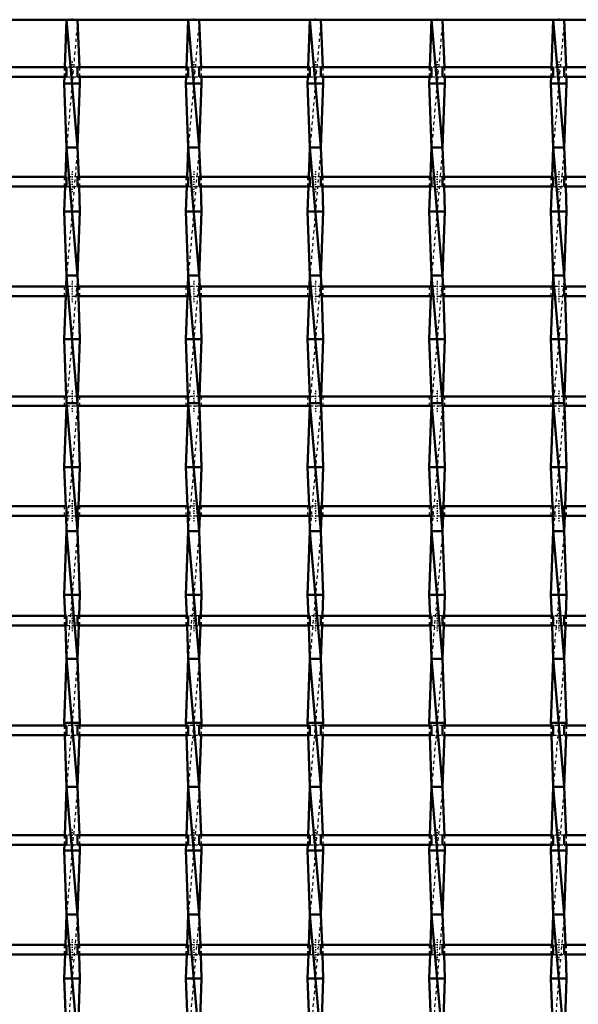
# Model space of a CAD drawing. Header units: millimetres. Extents: x -846 to 551, y -500 to 878.
# Tile 19 of 24: x -150 to 25, y 189 to 497. Entities that reach past the tile are written whole.
import ezdxf

# ---------------------------------------------------------------- set-up
doc = ezdxf.new("R2010")
doc.units = ezdxf.units.MM
doc.linetypes.add('Center', pattern=[1.5, 0.45, -0.5, 0.05, -0.5])
doc.linetypes.add('Dashed', pattern=[2, 1, -1])
for name, color, linetype, lineweight in [('2d ConnectionPoints', 7, 'Continuous', 50), ('AM_0', 7, 'Continuous', 50), ('AM_7', 7, 'Center', 25), ('AM_9', 6, 'Dashed', 25)]:
    doc.layers.add(name, color=color, linetype=linetype, lineweight=lineweight)

# ---------------------------------------------------------------- blocks, each defined once
blk = doc.blocks.new('12_j92z61kic03g64cik132hnpcb________0_in_LSSP33034383111000100035010_4')
at = {"layer": 'AM_0'}
for p, q in [((-135.08, 497), (-135.62, 482.12)), ((-135.08, 497), (-131.62, 457)), ((-131.62, 497), (-135.08, 497)), ((-131.62, 497), (-131.08, 482.12)), ((-135.72, 479.12), (-135.8, 477)), ((-130.98, 479.12), (-130.9, 477)), ((-130.9, 477), (-135.8, 477)), ((-135.8, 477), (-135.08, 457)), ((-130.9, 477), (-131.62, 457)), ((-135.08, 457), (-135.41, 447.79)), ((-131.62, 457), (-135.08, 457)), ((-135.08, 457), (-131.62, 417)), ((-131.62, 457), (-131.29, 447.79)), ((-135.52, 444.79), (-135.8, 437)), ((-131.18, 444.79), (-130.9, 437)), ((-135.8, 437), (-135.08, 417)), ((-130.9, 437), (-135.8, 437)), ((-130.9, 437), (-131.62, 417)), ((-135.08, 417), (-135.21, 413.46)), ((-135.08, 417), (-131.62, 377)), ((-131.62, 417), (-135.08, 417)), ((-131.62, 417), (-131.49, 413.46)), ((-135.32, 410.46), (-135.8, 397)), ((-131.38, 410.46), (-130.9, 397)), ((-130.9, 397), (-135.8, 397)), ((-135.8, 397), (-135.16, 379.13)), ((-130.9, 397), (-131.54, 379.13)), ((-135.11, 376.13), (-135.8, 357)), ((-135.08, 377), (-131.62, 337)), ((-131.62, 377), (-135.08, 377)), ((-131.59, 376.13), (-130.9, 357)), ((-135.8, 357), (-135.36, 344.8)), ((-130.9, 357), (-135.8, 357)), ((-130.9, 357), (-131.34, 344.8)), ((-135.25, 341.8), (-135.08, 337)), ((-131.45, 341.8), (-131.62, 337)), ((-135.08, 337), (-135.8, 317)), ((-135.08, 337), (-131.62, 297)), ((-131.62, 337), (-135.08, 337)), ((-131.62, 337), (-130.9, 317)), ((-130.9, 317), (-135.8, 317)), ((-135.8, 317), (-135.57, 310.47)), ((-130.9, 317), (-131.13, 310.47)), ((-135.46, 307.47), (-135.08, 297)), ((-131.24, 307.47), (-131.62, 297)), ((-135.08, 297), (-135.8, 277)), ((-131.62, 297), (-135.08, 297)), ((-135.08, 297), (-131.62, 257)), ((-131.62, 297), (-130.9, 277)), ((-130.9, 277), (-135.8, 277)), ((-135.8, 277), (-135.77, 276.14)), ((-130.9, 277), (-130.93, 276.14)), ((-135.66, 273.14), (-135.08, 257)), ((-131.04, 273.14), (-131.62, 257)), ((-135.08, 257), (-135.63, 241.81)), ((-135.08, 257), (-131.62, 217)), ((-131.62, 257), (-135.08, 257)), ((-131.62, 257), (-131.07, 241.81)), ((-135.74, 238.81), (-135.8, 237)), ((-130.96, 238.81), (-130.9, 237)), ((-130.9, 237), (-135.8, 237)), ((-135.8, 237), (-135.08, 217)), ((-130.9, 237), (-131.62, 217)), ((-135.08, 217), (-135.42, 207.48)), ((-131.62, 217), (-135.08, 217)), ((-135.08, 217), (-131.62, 177)), ((-131.62, 217), (-131.28, 207.48)), ((-135.53, 204.48), (-135.8, 197)), ((-131.17, 204.48), (-130.9, 197)), ((-130.9, 197), (-135.8, 197)), ((-135.8, 197), (-135.08, 177)), ((-130.9, 197), (-131.62, 177))]:
    blk.add_line(p, q, dxfattribs=at)
at = {"layer": 'AM_9'}
for p, q in [((-131.62, 497), (-135.08, 457)), ((-135.62, 482.12), (-135.72, 479.12)), ((-131.08, 482.12), (-130.98, 479.12)), ((-131.62, 457), (-135.08, 417)), ((-135.41, 447.79), (-135.52, 444.79)), ((-131.29, 447.79), (-131.18, 444.79)), ((-131.62, 417), (-135.08, 377)), ((-135.21, 413.46), (-135.32, 410.46)), ((-131.49, 413.46), (-131.38, 410.46)), ((-135.16, 379.13), (-135.08, 377)), ((-131.54, 379.13), (-131.62, 377)), ((-135.08, 377), (-135.11, 376.13)), ((-131.62, 377), (-135.08, 337)), ((-131.62, 377), (-131.59, 376.13)), ((-135.36, 344.8), (-135.25, 341.8)), ((-131.34, 344.8), (-131.45, 341.8)), ((-131.62, 337), (-135.08, 297)), ((-135.57, 310.47), (-135.46, 307.47)), ((-131.13, 310.47), (-131.24, 307.47)), ((-131.62, 297), (-135.08, 257)), ((-135.77, 276.14), (-135.66, 273.14)), ((-130.93, 276.14), (-131.04, 273.14)), ((-131.62, 257), (-135.08, 217)), ((-135.63, 241.81), (-135.74, 238.81)), ((-131.07, 241.81), (-130.96, 238.81)), ((-131.62, 217), (-135.08, 177)), ((-135.42, 207.48), (-135.53, 204.48)), ((-131.28, 207.48), (-131.17, 204.48))]:
    blk.add_line(p, q, dxfattribs=at)
blk = doc.blocks.new('13_bcdt3wtkexgr4w0mhq8rrpyps________0_in_LSSP33034383111000100035010_4')
at = {"layer": 'AM_0'}
for p, q in [((-96.98, 497), (-97.52, 482.12)), ((-96.98, 497), (-93.52, 457)), ((-93.52, 497), (-96.98, 497)), ((-93.52, 497), (-92.98, 482.12)), ((-97.62, 479.12), (-97.7, 477)), ((-92.88, 479.12), (-92.8, 477)), ((-97.7, 477), (-96.98, 457)), ((-92.8, 477), (-97.7, 477)), ((-92.8, 477), (-93.52, 457)), ((-96.98, 457), (-97.31, 447.79)), ((-93.52, 457), (-96.98, 457)), ((-96.98, 457), (-93.52, 417)), ((-93.52, 457), (-93.19, 447.79)), ((-97.42, 444.79), (-97.7, 437)), ((-93.08, 444.79), (-92.8, 437)), ((-92.8, 437), (-97.7, 437)), ((-97.7, 437), (-96.98, 417)), ((-92.8, 437), (-93.52, 417)), ((-96.98, 417), (-97.11, 413.46)), ((-96.98, 417), (-93.52, 377)), ((-93.52, 417), (-96.98, 417)), ((-93.52, 417), (-93.39, 413.46)), ((-97.22, 410.46), (-97.7, 397)), ((-93.28, 410.46), (-92.8, 397)), ((-92.8, 397), (-97.7, 397)), ((-97.7, 397), (-97.06, 379.13)), ((-92.8, 397), (-93.44, 379.13)), ((-97.01, 376.13), (-97.7, 357)), ((-96.98, 377), (-93.52, 337)), ((-93.52, 377), (-96.98, 377)), ((-93.49, 376.13), (-92.8, 357)), ((-92.8, 357), (-97.7, 357)), ((-97.7, 357), (-97.26, 344.8)), ((-92.8, 357), (-93.24, 344.8)), ((-97.15, 341.8), (-96.98, 337)), ((-93.35, 341.8), (-93.52, 337)), ((-96.98, 337), (-97.7, 317)), ((-96.98, 337), (-93.52, 297)), ((-93.52, 337), (-96.98, 337)), ((-93.52, 337), (-92.8, 317)), ((-92.8, 317), (-97.7, 317)), ((-97.7, 317), (-97.47, 310.47)), ((-92.8, 317), (-93.03, 310.47)), ((-97.36, 307.47), (-96.98, 297)), ((-93.14, 307.47), (-93.52, 297)), ((-96.98, 297), (-97.7, 277)), ((-93.52, 297), (-96.98, 297)), ((-96.98, 297), (-93.52, 257)), ((-93.52, 297), (-92.8, 277)), ((-97.7, 277), (-97.67, 276.14)), ((-92.8, 277), (-97.7, 277)), ((-92.8, 277), (-92.83, 276.14)), ((-97.56, 273.14), (-96.98, 257)), ((-92.94, 273.14), (-93.52, 257)), ((-96.98, 257), (-97.53, 241.81)), ((-96.98, 257), (-93.52, 217)), ((-93.52, 257), (-96.98, 257)), ((-93.52, 257), (-92.97, 241.81)), ((-97.64, 238.81), (-97.7, 237)), ((-92.86, 238.81), (-92.8, 237)), ((-92.8, 237), (-97.7, 237)), ((-97.7, 237), (-96.98, 217)), ((-92.8, 237), (-93.52, 217)), ((-96.98, 217), (-97.32, 207.48)), ((-96.98, 217), (-93.52, 177)), ((-93.52, 217), (-96.98, 217)), ((-93.52, 217), (-93.18, 207.48)), ((-97.43, 204.48), (-97.7, 197)), ((-93.07, 204.48), (-92.8, 197)), ((-97.7, 197), (-96.98, 177)), ((-92.8, 197), (-97.7, 197)), ((-92.8, 197), (-93.52, 177))]:
    blk.add_line(p, q, dxfattribs=at)
at = {"layer": 'AM_9'}
for p, q in [((-93.52, 497), (-96.98, 457)), ((-97.52, 482.12), (-97.62, 479.12)), ((-92.98, 482.12), (-92.88, 479.12)), ((-93.52, 457), (-96.98, 417)), ((-97.31, 447.79), (-97.42, 444.79)), ((-93.19, 447.79), (-93.08, 444.79)), ((-93.52, 417), (-96.98, 377)), ((-97.11, 413.46), (-97.22, 410.46)), ((-93.39, 413.46), (-93.28, 410.46)), ((-97.06, 379.13), (-96.98, 377)), ((-93.44, 379.13), (-93.52, 377)), ((-96.98, 377), (-97.01, 376.13)), ((-93.52, 377), (-96.98, 337)), ((-93.52, 377), (-93.49, 376.13)), ((-97.26, 344.8), (-97.15, 341.8)), ((-93.24, 344.8), (-93.35, 341.8)), ((-93.52, 337), (-96.98, 297)), ((-97.47, 310.47), (-97.36, 307.47)), ((-93.03, 310.47), (-93.14, 307.47)), ((-93.52, 297), (-96.98, 257)), ((-97.67, 276.14), (-97.56, 273.14)), ((-92.83, 276.14), (-92.94, 273.14)), ((-93.52, 257), (-96.98, 217)), ((-97.53, 241.81), (-97.64, 238.81)), ((-92.97, 241.81), (-92.86, 238.81)), ((-93.52, 217), (-96.98, 177)), ((-97.32, 207.48), (-97.43, 204.48)), ((-93.18, 207.48), (-93.07, 204.48))]:
    blk.add_line(p, q, dxfattribs=at)
blk = doc.blocks.new('14_q4j1dc0pnssdfb9ywuvutdk5p________0_in_LSSP33034383111000100035010_4')
at = {"layer": 'AM_0'}
for p, q in [((-58.88, 497), (-59.42, 482.12)), ((-58.88, 497), (-55.42, 457)), ((-55.42, 497), (-58.88, 497)), ((-55.42, 497), (-54.88, 482.12)), ((-59.52, 479.12), (-59.6, 477)), ((-54.78, 479.12), (-54.7, 477)), ((-59.6, 477), (-58.88, 457)), ((-54.7, 477), (-59.6, 477)), ((-54.7, 477), (-55.42, 457)), ((-58.88, 457), (-59.21, 447.79)), ((-55.42, 457), (-58.88, 457)), ((-58.88, 457), (-55.42, 417)), ((-55.42, 457), (-55.09, 447.79)), ((-59.32, 444.79), (-59.6, 437)), ((-54.98, 444.79), (-54.7, 437)), ((-59.6, 437), (-58.88, 417)), ((-54.7, 437), (-59.6, 437)), ((-54.7, 437), (-55.42, 417)), ((-58.88, 417), (-59.01, 413.46)), ((-58.88, 417), (-55.42, 377)), ((-55.42, 417), (-58.88, 417)), ((-55.42, 417), (-55.29, 413.46)), ((-59.12, 410.46), (-59.6, 397)), ((-55.18, 410.46), (-54.7, 397)), ((-59.6, 397), (-58.96, 379.13)), ((-54.7, 397), (-59.6, 397)), ((-54.7, 397), (-55.34, 379.13)), ((-58.91, 376.13), (-59.6, 357)), ((-58.88, 377), (-55.42, 337)), ((-55.42, 377), (-58.88, 377)), ((-55.39, 376.13), (-54.7, 357)), ((-59.6, 357), (-59.16, 344.8)), ((-54.7, 357), (-59.6, 357)), ((-54.7, 357), (-55.14, 344.8)), ((-59.05, 341.8), (-58.88, 337)), ((-55.25, 341.8), (-55.42, 337)), ((-58.88, 337), (-59.6, 317)), ((-58.88, 337), (-55.42, 297)), ((-55.42, 337), (-58.88, 337)), ((-55.42, 337), (-54.7, 317)), ((-54.7, 317), (-59.6, 317)), ((-59.6, 317), (-59.37, 310.47)), ((-54.7, 317), (-54.93, 310.47)), ((-59.26, 307.47), (-58.88, 297)), ((-55.04, 307.47), (-55.42, 297)), ((-58.88, 297), (-59.6, 277)), ((-55.42, 297), (-58.88, 297)), ((-58.88, 297), (-55.42, 257)), ((-55.42, 297), (-54.7, 277)), ((-59.6, 277), (-59.57, 276.14)), ((-54.7, 277), (-59.6, 277)), ((-54.7, 277), (-54.73, 276.14)), ((-59.46, 273.14), (-58.88, 257)), ((-54.84, 273.14), (-55.42, 257)), ((-58.88, 257), (-59.43, 241.81)), ((-58.88, 257), (-55.42, 217)), ((-55.42, 257), (-58.88, 257)), ((-55.42, 257), (-54.87, 241.81)), ((-59.54, 238.81), (-59.6, 237)), ((-54.76, 238.81), (-54.7, 237)), ((-54.7, 237), (-59.6, 237)), ((-59.6, 237), (-58.88, 217)), ((-54.7, 237), (-55.42, 217)), ((-58.88, 217), (-59.22, 207.48)), ((-58.88, 217), (-55.42, 177)), ((-55.42, 217), (-58.88, 217)), ((-55.42, 217), (-55.08, 207.48)), ((-59.33, 204.48), (-59.6, 197)), ((-54.97, 204.48), (-54.7, 197)), ((-59.6, 197), (-58.88, 177)), ((-54.7, 197), (-59.6, 197)), ((-54.7, 197), (-55.42, 177))]:
    blk.add_line(p, q, dxfattribs=at)
at = {"layer": 'AM_9'}
for p, q in [((-55.42, 497), (-58.88, 457)), ((-59.42, 482.12), (-59.52, 479.12)), ((-54.88, 482.12), (-54.78, 479.12)), ((-55.42, 457), (-58.88, 417)), ((-59.21, 447.79), (-59.32, 444.79)), ((-55.09, 447.79), (-54.98, 444.79)), ((-55.42, 417), (-58.88, 377)), ((-59.01, 413.46), (-59.12, 410.46)), ((-55.29, 413.46), (-55.18, 410.46)), ((-58.96, 379.13), (-58.88, 377)), ((-55.34, 379.13), (-55.42, 377)), ((-58.88, 377), (-58.91, 376.13)), ((-55.42, 377), (-58.88, 337)), ((-55.42, 377), (-55.39, 376.13)), ((-59.16, 344.8), (-59.05, 341.8)), ((-55.14, 344.8), (-55.25, 341.8)), ((-55.42, 337), (-58.88, 297)), ((-59.37, 310.47), (-59.26, 307.47)), ((-54.93, 310.47), (-55.04, 307.47)), ((-55.42, 297), (-58.88, 257)), ((-59.57, 276.14), (-59.46, 273.14)), ((-54.73, 276.14), (-54.84, 273.14)), ((-55.42, 257), (-58.88, 217)), ((-59.43, 241.81), (-59.54, 238.81)), ((-54.87, 241.81), (-54.76, 238.81)), ((-55.42, 217), (-58.88, 177)), ((-59.22, 207.48), (-59.33, 204.48)), ((-55.08, 207.48), (-54.97, 204.48))]:
    blk.add_line(p, q, dxfattribs=at)
blk = doc.blocks.new('15_wh8dory9beyrtlm4odh5xrael________0_in_LSSP33034383111000100035010_4')
at = {"layer": 'AM_0'}
for p, q in [((-20.78, 497), (-21.32, 482.12)), ((-17.32, 497), (-20.78, 497)), ((-20.78, 497), (-17.32, 457)), ((-17.32, 497), (-16.78, 482.12)), ((-21.42, 479.12), (-21.5, 477)), ((-16.68, 479.12), (-16.6, 477)), ((-21.5, 477), (-20.78, 457)), ((-16.6, 477), (-21.5, 477)), ((-16.6, 477), (-17.32, 457)), ((-20.78, 457), (-21.11, 447.79)), ((-17.32, 457), (-20.78, 457)), ((-20.78, 457), (-17.32, 417)), ((-17.32, 457), (-16.99, 447.79)), ((-21.22, 444.79), (-21.5, 437)), ((-16.88, 444.79), (-16.6, 437)), ((-21.5, 437), (-20.78, 417)), ((-16.6, 437), (-21.5, 437)), ((-16.6, 437), (-17.32, 417)), ((-20.78, 417), (-20.91, 413.46)), ((-20.78, 417), (-17.32, 377)), ((-17.32, 417), (-20.78, 417)), ((-17.32, 417), (-17.19, 413.46)), ((-21.02, 410.46), (-21.5, 397)), ((-17.08, 410.46), (-16.6, 397)), ((-16.6, 397), (-21.5, 397)), ((-21.5, 397), (-20.86, 379.13)), ((-16.6, 397), (-17.24, 379.13)), ((-20.81, 376.13), (-21.5, 357)), ((-20.78, 377), (-17.32, 337)), ((-17.32, 377), (-20.78, 377)), ((-17.29, 376.13), (-16.6, 357)), ((-21.5, 357), (-21.06, 344.8)), ((-16.6, 357), (-21.5, 357)), ((-16.6, 357), (-17.04, 344.8)), ((-20.95, 341.8), (-20.78, 337)), ((-17.15, 341.8), (-17.32, 337)), ((-20.78, 337), (-21.5, 317)), ((-20.78, 337), (-17.32, 297)), ((-17.32, 337), (-20.78, 337)), ((-17.32, 337), (-16.6, 317)), ((-16.6, 317), (-21.5, 317)), ((-21.5, 317), (-21.27, 310.47)), ((-16.6, 317), (-16.83, 310.47)), ((-21.16, 307.47), (-20.78, 297)), ((-16.94, 307.47), (-17.32, 297)), ((-20.78, 297), (-21.5, 277)), ((-17.32, 297), (-20.78, 297)), ((-20.78, 297), (-17.32, 257)), ((-17.32, 297), (-16.6, 277)), ((-21.5, 277), (-21.47, 276.14)), ((-16.6, 277), (-21.5, 277)), ((-16.6, 277), (-16.63, 276.14)), ((-21.36, 273.14), (-20.78, 257)), ((-16.74, 273.14), (-17.32, 257)), ((-20.78, 257), (-21.33, 241.81)), ((-20.78, 257), (-17.32, 217)), ((-17.32, 257), (-20.78, 257)), ((-17.32, 257), (-16.77, 241.81)), ((-21.44, 238.81), (-21.5, 237)), ((-16.66, 238.81), (-16.6, 237)), ((-16.6, 237), (-21.5, 237)), ((-21.5, 237), (-20.78, 217)), ((-16.6, 237), (-17.32, 217)), ((-20.78, 217), (-21.12, 207.48)), ((-17.32, 217), (-20.78, 217)), ((-20.78, 217), (-17.32, 177)), ((-17.32, 217), (-16.98, 207.48)), ((-21.23, 204.48), (-21.5, 197)), ((-16.87, 204.48), (-16.6, 197)), ((-21.5, 197), (-20.78, 177)), ((-16.6, 197), (-21.5, 197)), ((-16.6, 197), (-17.32, 177))]:
    blk.add_line(p, q, dxfattribs=at)
at = {"layer": 'AM_9'}
for p, q in [((-17.32, 497), (-20.78, 457)), ((-21.32, 482.12), (-21.42, 479.12)), ((-16.78, 482.12), (-16.68, 479.12)), ((-17.32, 457), (-20.78, 417)), ((-21.11, 447.79), (-21.22, 444.79)), ((-16.99, 447.79), (-16.88, 444.79)), ((-17.32, 417), (-20.78, 377)), ((-20.91, 413.46), (-21.02, 410.46)), ((-17.19, 413.46), (-17.08, 410.46)), ((-20.86, 379.13), (-20.78, 377)), ((-17.24, 379.13), (-17.32, 377)), ((-20.78, 377), (-20.81, 376.13)), ((-17.32, 377), (-20.78, 337)), ((-17.32, 377), (-17.29, 376.13)), ((-21.06, 344.8), (-20.95, 341.8)), ((-17.04, 344.8), (-17.15, 341.8)), ((-17.32, 337), (-20.78, 297)), ((-21.27, 310.47), (-21.16, 307.47)), ((-16.83, 310.47), (-16.94, 307.47)), ((-17.32, 297), (-20.78, 257)), ((-21.47, 276.14), (-21.36, 273.14)), ((-16.63, 276.14), (-16.74, 273.14)), ((-17.32, 257), (-20.78, 217)), ((-21.33, 241.81), (-21.44, 238.81)), ((-16.77, 241.81), (-16.66, 238.81)), ((-17.32, 217), (-20.78, 177)), ((-21.12, 207.48), (-21.23, 204.48)), ((-16.98, 207.48), (-16.87, 204.48))]:
    blk.add_line(p, q, dxfattribs=at)
blk = doc.blocks.new('16_c9cpw17m61ypzq9azfxeltq8k________0_in_LSSP33034383111000100035010_4')
at = {"layer": 'AM_0'}
for p, q in [((17.32, 497), (16.78, 482.12)), ((20.78, 497), (17.32, 497)), ((17.32, 497), (20.78, 457)), ((20.78, 497), (21.32, 482.12)), ((16.68, 479.12), (16.6, 477)), ((21.42, 479.12), (21.5, 477)), ((16.6, 477), (17.32, 457)), ((21.5, 477), (16.6, 477)), ((21.5, 477), (20.78, 457)), ((17.32, 457), (16.99, 447.79)), ((20.78, 457), (17.32, 457)), ((17.32, 457), (20.78, 417)), ((20.78, 457), (21.11, 447.79)), ((16.88, 444.79), (16.6, 437)), ((21.22, 444.79), (21.5, 437)), ((16.6, 437), (17.32, 417)), ((21.5, 437), (16.6, 437)), ((21.5, 437), (20.78, 417)), ((17.32, 417), (17.19, 413.46)), ((17.32, 417), (20.78, 377)), ((20.78, 417), (17.32, 417)), ((20.78, 417), (20.91, 413.46)), ((17.08, 410.46), (16.6, 397)), ((21.02, 410.46), (21.5, 397)), ((21.5, 397), (16.6, 397)), ((16.6, 397), (17.24, 379.13)), ((21.5, 397), (20.86, 379.13)), ((17.29, 376.13), (16.6, 357)), ((17.32, 377), (20.78, 337)), ((20.78, 377), (17.32, 377)), ((20.81, 376.13), (21.5, 357)), ((16.6, 357), (17.04, 344.8)), ((21.5, 357), (16.6, 357)), ((21.5, 357), (21.06, 344.8)), ((17.15, 341.8), (17.32, 337)), ((20.95, 341.8), (20.78, 337)), ((17.32, 337), (16.6, 317)), ((17.32, 337), (20.78, 297)), ((20.78, 337), (17.32, 337)), ((20.78, 337), (21.5, 317)), ((16.6, 317), (16.83, 310.47)), ((21.5, 317), (16.6, 317)), ((21.5, 317), (21.27, 310.47)), ((16.94, 307.47), (17.32, 297)), ((21.16, 307.47), (20.78, 297)), ((17.32, 297), (16.6, 277)), ((20.78, 297), (17.32, 297)), ((17.32, 297), (20.78, 257)), ((20.78, 297), (21.5, 277)), ((16.6, 277), (16.63, 276.14)), ((21.5, 277), (16.6, 277)), ((21.5, 277), (21.47, 276.14)), ((16.74, 273.14), (17.32, 257)), ((21.36, 273.14), (20.78, 257)), ((17.32, 257), (16.77, 241.81)), ((20.78, 257), (17.32, 257)), ((17.32, 257), (20.78, 217)), ((20.78, 257), (21.33, 241.81)), ((16.66, 238.81), (16.6, 237)), ((21.44, 238.81), (21.5, 237)), ((21.5, 237), (16.6, 237)), ((16.6, 237), (17.32, 217)), ((21.5, 237), (20.78, 217)), ((17.32, 217), (16.98, 207.48)), ((17.32, 217), (20.78, 177)), ((20.78, 217), (17.32, 217)), ((20.78, 217), (21.12, 207.48)), ((16.87, 204.48), (16.6, 197)), ((21.23, 204.48), (21.5, 197)), ((16.6, 197), (17.32, 177)), ((21.5, 197), (16.6, 197)), ((21.5, 197), (20.78, 177))]:
    blk.add_line(p, q, dxfattribs=at)
at = {"layer": 'AM_9'}
for p, q in [((20.78, 497), (17.32, 457)), ((16.78, 482.12), (16.68, 479.12)), ((21.32, 482.12), (21.42, 479.12)), ((20.78, 457), (17.32, 417)), ((16.99, 447.79), (16.88, 444.79)), ((21.11, 447.79), (21.22, 444.79)), ((20.78, 417), (17.32, 377)), ((17.19, 413.46), (17.08, 410.46)), ((20.91, 413.46), (21.02, 410.46)), ((17.24, 379.13), (17.32, 377)), ((20.86, 379.13), (20.78, 377)), ((17.32, 377), (17.29, 376.13)), ((20.78, 377), (17.32, 337)), ((20.78, 377), (20.81, 376.13)), ((17.04, 344.8), (17.15, 341.8)), ((21.06, 344.8), (20.95, 341.8)), ((20.78, 337), (17.32, 297)), ((16.83, 310.47), (16.94, 307.47)), ((21.27, 310.47), (21.16, 307.47)), ((20.78, 297), (17.32, 257)), ((16.63, 276.14), (16.74, 273.14)), ((21.47, 276.14), (21.36, 273.14)), ((20.78, 257), (17.32, 217)), ((16.77, 241.81), (16.66, 238.81)), ((21.33, 241.81), (21.44, 238.81)), ((20.78, 217), (17.32, 177)), ((16.98, 207.48), (16.87, 204.48)), ((21.12, 207.48), (21.23, 204.48))]:
    blk.add_line(p, q, dxfattribs=at)
blk = doc.blocks.new('29_xy6c9qi0zb0tg7czk9tu1x23j________0_in_LSSP33034383111000100035010_4')
at = {"layer": 'AM_0'}
blk.add_line((-500, 497), (500, 497), dxfattribs=at)
blk = doc.blocks.new('50_fn2e8tyoc2ewfq8gpsc1ht0kd________0_in_LSSP33034383111000100035010_4')
at = {"layer": 'AM_0'}
for p, q in [((-135.08, 207.48), (-169.72, 207.48)), ((-135.08, 207.48), (-135.08, 204.48)), ((-131.62, 204.48), (-131.62, 207.48)), ((-96.98, 207.48), (-131.62, 207.48)), ((-96.98, 207.48), (-96.98, 204.48)), ((-93.52, 204.48), (-93.52, 207.48)), ((-58.88, 207.48), (-93.52, 207.48)), ((-58.88, 207.48), (-58.88, 204.48)), ((-55.42, 204.48), (-55.42, 207.48)), ((-20.78, 207.48), (-55.42, 207.48)), ((-20.78, 207.48), (-20.78, 204.48)), ((-17.32, 204.48), (-17.32, 207.48)), ((17.32, 207.48), (-17.32, 207.48)), ((17.32, 207.48), (17.32, 204.48)), ((55.42, 207.48), (20.78, 207.48)), ((20.78, 204.48), (20.78, 207.48)), ((-135.08, 204.48), (-169.72, 204.48)), ((-96.98, 204.48), (-131.62, 204.48)), ((-58.88, 204.48), (-93.52, 204.48)), ((-20.78, 204.48), (-55.42, 204.48)), ((17.32, 204.48), (-17.32, 204.48)), ((55.42, 204.48), (20.78, 204.48))]:
    blk.add_line(p, q, dxfattribs=at)
at = {"layer": 'AM_7'}
for p, q in [((-133.35, 209.28), (-133.35, 202.68)), ((-95.25, 209.28), (-95.25, 202.68)), ((-57.15, 209.28), (-57.15, 202.68)), ((-19.05, 209.28), (-19.05, 202.68)), ((19.05, 209.28), (19.05, 202.68))]:
    blk.add_line(p, q, dxfattribs=at)
at = {"layer": 'AM_9'}
for p, q in [((-135.8, 207.48), (-135.8, 204.48)), ((-131.62, 207.48), (-135.08, 207.48)), ((-130.9, 204.48), (-130.9, 207.48)), ((-97.7, 207.48), (-97.7, 204.48)), ((-93.52, 207.48), (-96.98, 207.48)), ((-92.8, 204.48), (-92.8, 207.48)), ((-59.6, 207.48), (-59.6, 204.48)), ((-55.42, 207.48), (-58.88, 207.48)), ((-54.7, 204.48), (-54.7, 207.48)), ((-21.5, 207.48), (-21.5, 204.48)), ((-17.32, 207.48), (-20.78, 207.48)), ((-16.6, 204.48), (-16.6, 207.48)), ((16.6, 207.48), (16.6, 204.48)), ((20.78, 207.48), (17.32, 207.48)), ((21.5, 204.48), (21.5, 207.48)), ((-135.08, 204.48), (-131.62, 204.48)), ((-96.98, 204.48), (-93.52, 204.48)), ((-58.88, 204.48), (-55.42, 204.48)), ((-20.78, 204.48), (-17.32, 204.48)), ((17.32, 204.48), (20.78, 204.48))]:
    blk.add_line(p, q, dxfattribs=at)
blk = doc.blocks.new('51_69ja7my68h2f8k81xg9vlyhov________0_in_LSSP33034383111000100035010_4')
at = {"layer": 'AM_0'}
for p, q in [((-135.08, 241.81), (-169.72, 241.81)), ((-135.08, 241.81), (-135.08, 238.81)), ((-131.62, 238.81), (-131.62, 241.81)), ((-96.98, 241.81), (-131.62, 241.81)), ((-96.98, 241.81), (-96.98, 238.81)), ((-93.52, 238.81), (-93.52, 241.81)), ((-58.88, 241.81), (-93.52, 241.81)), ((-58.88, 241.81), (-58.88, 238.81)), ((-55.42, 238.81), (-55.42, 241.81)), ((-20.78, 241.81), (-55.42, 241.81)), ((-20.78, 241.81), (-20.78, 238.81)), ((-17.32, 238.81), (-17.32, 241.81)), ((17.32, 241.81), (-17.32, 241.81)), ((17.32, 241.81), (17.32, 238.81)), ((55.42, 241.81), (20.78, 241.81)), ((20.78, 238.81), (20.78, 241.81)), ((-135.08, 238.81), (-169.72, 238.81)), ((-96.98, 238.81), (-131.62, 238.81)), ((-58.88, 238.81), (-93.52, 238.81)), ((-20.78, 238.81), (-55.42, 238.81)), ((17.32, 238.81), (-17.32, 238.81)), ((55.42, 238.81), (20.78, 238.81))]:
    blk.add_line(p, q, dxfattribs=at)
at = {"layer": 'AM_7'}
for p, q in [((-133.35, 243.61), (-133.35, 237.01)), ((-95.25, 243.61), (-95.25, 237.01)), ((-57.15, 243.61), (-57.15, 237.01)), ((-19.05, 243.61), (-19.05, 237.01)), ((19.05, 243.61), (19.05, 237.01))]:
    blk.add_line(p, q, dxfattribs=at)
at = {"layer": 'AM_9'}
for p, q in [((-135.8, 241.81), (-135.8, 238.81)), ((-131.62, 241.81), (-135.08, 241.81)), ((-130.9, 238.81), (-130.9, 241.81)), ((-97.7, 241.81), (-97.7, 238.81)), ((-93.52, 241.81), (-96.98, 241.81)), ((-92.8, 238.81), (-92.8, 241.81)), ((-59.6, 241.81), (-59.6, 238.81)), ((-55.42, 241.81), (-58.88, 241.81)), ((-54.7, 238.81), (-54.7, 241.81)), ((-21.5, 241.81), (-21.5, 238.81)), ((-17.32, 241.81), (-20.78, 241.81)), ((-16.6, 238.81), (-16.6, 241.81)), ((16.6, 241.81), (16.6, 238.81)), ((20.78, 241.81), (17.32, 241.81)), ((21.5, 238.81), (21.5, 241.81)), ((-135.08, 238.81), (-131.62, 238.81)), ((-96.98, 238.81), (-93.52, 238.81)), ((-58.88, 238.81), (-55.42, 238.81)), ((-20.78, 238.81), (-17.32, 238.81)), ((17.32, 238.81), (20.78, 238.81))]:
    blk.add_line(p, q, dxfattribs=at)
blk = doc.blocks.new('52_q83op720g8trr4nocsee405sc________0_in_LSSP33034383111000100035010_4')
at = {"layer": 'AM_0'}
for p, q in [((-135.08, 276.14), (-169.72, 276.14)), ((-135.08, 276.14), (-135.08, 273.14)), ((-131.62, 273.14), (-131.62, 276.14)), ((-96.98, 276.14), (-131.62, 276.14)), ((-96.98, 276.14), (-96.98, 273.14)), ((-93.52, 273.14), (-93.52, 276.14)), ((-58.88, 276.14), (-93.52, 276.14)), ((-58.88, 276.14), (-58.88, 273.14)), ((-55.42, 273.14), (-55.42, 276.14)), ((-20.78, 276.14), (-55.42, 276.14)), ((-20.78, 276.14), (-20.78, 273.14)), ((-17.32, 273.14), (-17.32, 276.14)), ((17.32, 276.14), (-17.32, 276.14)), ((17.32, 276.14), (17.32, 273.14)), ((55.42, 276.14), (20.78, 276.14)), ((20.78, 273.14), (20.78, 276.14)), ((-135.08, 273.14), (-169.72, 273.14)), ((-96.98, 273.14), (-131.62, 273.14)), ((-58.88, 273.14), (-93.52, 273.14)), ((-20.78, 273.14), (-55.42, 273.14)), ((17.32, 273.14), (-17.32, 273.14)), ((55.42, 273.14), (20.78, 273.14))]:
    blk.add_line(p, q, dxfattribs=at)
at = {"layer": 'AM_7'}
for p, q in [((-133.35, 277.94), (-133.35, 271.34)), ((-95.25, 277.94), (-95.25, 271.34)), ((-57.15, 277.94), (-57.15, 271.34)), ((-19.05, 277.94), (-19.05, 271.34)), ((19.05, 277.94), (19.05, 271.34))]:
    blk.add_line(p, q, dxfattribs=at)
at = {"layer": 'AM_9'}
for p, q in [((-135.8, 276.14), (-135.8, 273.14)), ((-131.62, 276.14), (-135.08, 276.14)), ((-130.9, 273.14), (-130.9, 276.14)), ((-97.7, 276.14), (-97.7, 273.14)), ((-93.52, 276.14), (-96.98, 276.14)), ((-92.8, 273.14), (-92.8, 276.14)), ((-59.6, 276.14), (-59.6, 273.14)), ((-55.42, 276.14), (-58.88, 276.14)), ((-54.7, 273.14), (-54.7, 276.14)), ((-21.5, 276.14), (-21.5, 273.14)), ((-17.32, 276.14), (-20.78, 276.14)), ((-16.6, 273.14), (-16.6, 276.14)), ((16.6, 276.14), (16.6, 273.14)), ((20.78, 276.14), (17.32, 276.14)), ((21.5, 273.14), (21.5, 276.14)), ((-135.08, 273.14), (-131.62, 273.14)), ((-96.98, 273.14), (-93.52, 273.14)), ((-58.88, 273.14), (-55.42, 273.14)), ((-20.78, 273.14), (-17.32, 273.14)), ((17.32, 273.14), (20.78, 273.14))]:
    blk.add_line(p, q, dxfattribs=at)
blk = doc.blocks.new('53_mdl1dajpchfd9qlefr9hcna6j________0_in_LSSP33034383111000100035010_4')
at = {"layer": 'AM_0'}
for p, q in [((-135.08, 310.47), (-169.72, 310.47)), ((-135.08, 310.47), (-135.08, 307.47)), ((-131.62, 307.47), (-131.62, 310.47)), ((-96.98, 310.47), (-131.62, 310.47)), ((-96.98, 310.47), (-96.98, 307.47)), ((-93.52, 307.47), (-93.52, 310.47)), ((-58.88, 310.47), (-93.52, 310.47)), ((-58.88, 310.47), (-58.88, 307.47)), ((-55.42, 307.47), (-55.42, 310.47)), ((-20.78, 310.47), (-55.42, 310.47)), ((-20.78, 310.47), (-20.78, 307.47)), ((-17.32, 307.47), (-17.32, 310.47)), ((17.32, 310.47), (-17.32, 310.47)), ((17.32, 310.47), (17.32, 307.47)), ((55.42, 310.47), (20.78, 310.47)), ((20.78, 307.47), (20.78, 310.47)), ((-135.08, 307.47), (-169.72, 307.47)), ((-96.98, 307.47), (-131.62, 307.47)), ((-58.88, 307.47), (-93.52, 307.47)), ((-20.78, 307.47), (-55.42, 307.47)), ((17.32, 307.47), (-17.32, 307.47)), ((55.42, 307.47), (20.78, 307.47))]:
    blk.add_line(p, q, dxfattribs=at)
at = {"layer": 'AM_7'}
for p, q in [((-133.35, 312.27), (-133.35, 305.67)), ((-95.25, 312.27), (-95.25, 305.67)), ((-57.15, 312.27), (-57.15, 305.67)), ((-19.05, 312.27), (-19.05, 305.67)), ((19.05, 312.27), (19.05, 305.67))]:
    blk.add_line(p, q, dxfattribs=at)
at = {"layer": 'AM_9'}
for p, q in [((-135.8, 310.47), (-135.8, 307.47)), ((-131.62, 310.47), (-135.08, 310.47)), ((-130.9, 307.47), (-130.9, 310.47)), ((-97.7, 310.47), (-97.7, 307.47)), ((-93.52, 310.47), (-96.98, 310.47)), ((-92.8, 307.47), (-92.8, 310.47)), ((-59.6, 310.47), (-59.6, 307.47)), ((-55.42, 310.47), (-58.88, 310.47)), ((-54.7, 307.47), (-54.7, 310.47)), ((-21.5, 310.47), (-21.5, 307.47)), ((-17.32, 310.47), (-20.78, 310.47)), ((-16.6, 307.47), (-16.6, 310.47)), ((16.6, 310.47), (16.6, 307.47)), ((20.78, 310.47), (17.32, 310.47)), ((21.5, 307.47), (21.5, 310.47)), ((-135.08, 307.47), (-131.62, 307.47)), ((-96.98, 307.47), (-93.52, 307.47)), ((-58.88, 307.47), (-55.42, 307.47)), ((-20.78, 307.47), (-17.32, 307.47)), ((17.32, 307.47), (20.78, 307.47))]:
    blk.add_line(p, q, dxfattribs=at)
blk = doc.blocks.new('54_ihxm6u9sxj4ckmreifb7e1hre________0_in_LSSP33034383111000100035010_4')
at = {"layer": 'AM_0'}
for p, q in [((-135.08, 344.8), (-169.72, 344.8)), ((-135.08, 344.8), (-135.08, 341.8)), ((-131.62, 341.8), (-131.62, 344.8)), ((-96.98, 344.8), (-131.62, 344.8)), ((-96.98, 344.8), (-96.98, 341.8)), ((-93.52, 341.8), (-93.52, 344.8)), ((-58.88, 344.8), (-93.52, 344.8)), ((-58.88, 344.8), (-58.88, 341.8)), ((-55.42, 341.8), (-55.42, 344.8)), ((-20.78, 344.8), (-55.42, 344.8)), ((-20.78, 344.8), (-20.78, 341.8)), ((-17.32, 341.8), (-17.32, 344.8)), ((17.32, 344.8), (-17.32, 344.8)), ((17.32, 344.8), (17.32, 341.8)), ((55.42, 344.8), (20.78, 344.8)), ((20.78, 341.8), (20.78, 344.8)), ((-135.08, 341.8), (-169.72, 341.8)), ((-96.98, 341.8), (-131.62, 341.8)), ((-58.88, 341.8), (-93.52, 341.8)), ((-20.78, 341.8), (-55.42, 341.8)), ((17.32, 341.8), (-17.32, 341.8)), ((55.42, 341.8), (20.78, 341.8))]:
    blk.add_line(p, q, dxfattribs=at)
at = {"layer": 'AM_7'}
for p, q in [((-133.35, 346.6), (-133.35, 340)), ((-95.25, 346.6), (-95.25, 340)), ((-57.15, 346.6), (-57.15, 340)), ((-19.05, 346.6), (-19.05, 340)), ((19.05, 346.6), (19.05, 340))]:
    blk.add_line(p, q, dxfattribs=at)
at = {"layer": 'AM_9'}
for p, q in [((-135.8, 344.8), (-135.8, 341.8)), ((-131.62, 344.8), (-135.08, 344.8)), ((-130.9, 341.8), (-130.9, 344.8)), ((-97.7, 344.8), (-97.7, 341.8)), ((-93.52, 344.8), (-96.98, 344.8)), ((-92.8, 341.8), (-92.8, 344.8)), ((-59.6, 344.8), (-59.6, 341.8)), ((-55.42, 344.8), (-58.88, 344.8)), ((-54.7, 341.8), (-54.7, 344.8)), ((-21.5, 344.8), (-21.5, 341.8)), ((-17.32, 344.8), (-20.78, 344.8)), ((-16.6, 341.8), (-16.6, 344.8)), ((16.6, 344.8), (16.6, 341.8)), ((20.78, 344.8), (17.32, 344.8)), ((21.5, 341.8), (21.5, 344.8)), ((-135.08, 341.8), (-131.62, 341.8)), ((-96.98, 341.8), (-93.52, 341.8)), ((-58.88, 341.8), (-55.42, 341.8)), ((-20.78, 341.8), (-17.32, 341.8)), ((17.32, 341.8), (20.78, 341.8))]:
    blk.add_line(p, q, dxfattribs=at)
blk = doc.blocks.new('55_3b2ycfmukzu17sawx190mz8wc________0_in_LSSP33034383111000100035010_4')
at = {"layer": 'AM_0'}
for p, q in [((-135.08, 379.13), (-169.72, 379.13)), ((-135.08, 379.13), (-135.08, 376.13)), ((-131.62, 376.13), (-131.62, 379.13)), ((-96.98, 379.13), (-131.62, 379.13)), ((-96.98, 379.13), (-96.98, 376.13)), ((-93.52, 376.13), (-93.52, 379.13)), ((-58.88, 379.13), (-93.52, 379.13)), ((-58.88, 379.13), (-58.88, 376.13)), ((-55.42, 376.13), (-55.42, 379.13)), ((-20.78, 379.13), (-55.42, 379.13)), ((-20.78, 379.13), (-20.78, 376.13)), ((-17.32, 376.13), (-17.32, 379.13)), ((17.32, 379.13), (-17.32, 379.13)), ((17.32, 379.13), (17.32, 376.13)), ((55.42, 379.13), (20.78, 379.13)), ((20.78, 376.13), (20.78, 379.13)), ((-135.08, 376.13), (-169.72, 376.13)), ((-96.98, 376.13), (-131.62, 376.13)), ((-58.88, 376.13), (-93.52, 376.13)), ((-20.78, 376.13), (-55.42, 376.13)), ((17.32, 376.13), (-17.32, 376.13)), ((55.42, 376.13), (20.78, 376.13))]:
    blk.add_line(p, q, dxfattribs=at)
at = {"layer": 'AM_7'}
for p, q in [((-133.35, 380.93), (-133.35, 374.33)), ((-95.25, 380.93), (-95.25, 374.33)), ((-57.15, 380.93), (-57.15, 374.33)), ((-19.05, 380.93), (-19.05, 374.33)), ((19.05, 380.93), (19.05, 374.33))]:
    blk.add_line(p, q, dxfattribs=at)
at = {"layer": 'AM_9'}
for p, q in [((-135.8, 379.13), (-135.8, 376.13)), ((-131.62, 379.13), (-135.08, 379.13)), ((-130.9, 376.13), (-130.9, 379.13)), ((-97.7, 379.13), (-97.7, 376.13)), ((-93.52, 379.13), (-96.98, 379.13)), ((-92.8, 376.13), (-92.8, 379.13)), ((-59.6, 379.13), (-59.6, 376.13)), ((-55.42, 379.13), (-58.88, 379.13)), ((-54.7, 376.13), (-54.7, 379.13)), ((-21.5, 379.13), (-21.5, 376.13)), ((-17.32, 379.13), (-20.78, 379.13)), ((-16.6, 376.13), (-16.6, 379.13)), ((16.6, 379.13), (16.6, 376.13)), ((20.78, 379.13), (17.32, 379.13)), ((21.5, 376.13), (21.5, 379.13)), ((-135.08, 376.13), (-131.62, 376.13)), ((-97.01, 376.13), (-93.49, 376.13)), ((-58.91, 376.13), (-55.39, 376.13)), ((-20.81, 376.13), (-17.29, 376.13)), ((17.29, 376.13), (20.81, 376.13))]:
    blk.add_line(p, q, dxfattribs=at)
blk = doc.blocks.new('56_1h51ol44u04xsmzdojnf93s3e________0_in_LSSP33034383111000100035010_4')
at = {"layer": 'AM_0'}
for p, q in [((-135.08, 413.46), (-169.72, 413.46)), ((-135.08, 413.46), (-135.08, 410.46)), ((-131.62, 410.46), (-131.62, 413.46)), ((-96.98, 413.46), (-131.62, 413.46)), ((-96.98, 413.46), (-96.98, 410.46)), ((-93.52, 410.46), (-93.52, 413.46)), ((-58.88, 413.46), (-93.52, 413.46)), ((-58.88, 413.46), (-58.88, 410.46)), ((-55.42, 410.46), (-55.42, 413.46)), ((-20.78, 413.46), (-55.42, 413.46)), ((-20.78, 413.46), (-20.78, 410.46)), ((-17.32, 410.46), (-17.32, 413.46)), ((17.32, 413.46), (-17.32, 413.46)), ((17.32, 413.46), (17.32, 410.46)), ((55.42, 413.46), (20.78, 413.46)), ((20.78, 410.46), (20.78, 413.46)), ((-135.08, 410.46), (-169.72, 410.46)), ((-96.98, 410.46), (-131.62, 410.46)), ((-58.88, 410.46), (-93.52, 410.46)), ((-20.78, 410.46), (-55.42, 410.46)), ((17.32, 410.46), (-17.32, 410.46)), ((55.42, 410.46), (20.78, 410.46))]:
    blk.add_line(p, q, dxfattribs=at)
at = {"layer": 'AM_7'}
for p, q in [((-133.35, 415.26), (-133.35, 408.66)), ((-95.25, 415.26), (-95.25, 408.66)), ((-57.15, 415.26), (-57.15, 408.66)), ((-19.05, 415.26), (-19.05, 408.66)), ((19.05, 415.26), (19.05, 408.66))]:
    blk.add_line(p, q, dxfattribs=at)
at = {"layer": 'AM_9'}
for p, q in [((-135.8, 413.46), (-135.8, 410.46)), ((-131.62, 413.46), (-135.08, 413.46)), ((-130.9, 410.46), (-130.9, 413.46)), ((-97.7, 413.46), (-97.7, 410.46)), ((-93.52, 413.46), (-96.98, 413.46)), ((-92.8, 410.46), (-92.8, 413.46)), ((-59.6, 413.46), (-59.6, 410.46)), ((-55.42, 413.46), (-58.88, 413.46)), ((-54.7, 410.46), (-54.7, 413.46)), ((-21.5, 413.46), (-21.5, 410.46)), ((-17.32, 413.46), (-20.78, 413.46)), ((-16.6, 410.46), (-16.6, 413.46)), ((16.6, 413.46), (16.6, 410.46)), ((20.78, 413.46), (17.32, 413.46)), ((21.5, 410.46), (21.5, 413.46)), ((-135.08, 410.46), (-131.62, 410.46)), ((-96.98, 410.46), (-93.52, 410.46)), ((-58.88, 410.46), (-55.42, 410.46)), ((-20.78, 410.46), (-17.32, 410.46)), ((17.32, 410.46), (20.78, 410.46))]:
    blk.add_line(p, q, dxfattribs=at)
blk = doc.blocks.new('57_86alaee8lhardtaj86m1cyxma________0_in_LSSP33034383111000100035010_4')
at = {"layer": 'AM_0'}
for p, q in [((-135.08, 447.79), (-169.72, 447.79)), ((-135.08, 447.79), (-135.08, 444.79)), ((-131.62, 444.79), (-131.62, 447.79)), ((-96.98, 447.79), (-131.62, 447.79)), ((-96.98, 447.79), (-96.98, 444.79)), ((-93.52, 444.79), (-93.52, 447.79)), ((-58.88, 447.79), (-93.52, 447.79)), ((-58.88, 447.79), (-58.88, 444.79)), ((-55.42, 444.79), (-55.42, 447.79)), ((-20.78, 447.79), (-55.42, 447.79)), ((-20.78, 447.79), (-20.78, 444.79)), ((-17.32, 444.79), (-17.32, 447.79)), ((17.32, 447.79), (-17.32, 447.79)), ((17.32, 447.79), (17.32, 444.79)), ((55.42, 447.79), (20.78, 447.79)), ((20.78, 444.79), (20.78, 447.79)), ((-135.08, 444.79), (-169.72, 444.79)), ((-96.98, 444.79), (-131.62, 444.79)), ((-58.88, 444.79), (-93.52, 444.79)), ((-20.78, 444.79), (-55.42, 444.79)), ((17.32, 444.79), (-17.32, 444.79)), ((55.42, 444.79), (20.78, 444.79))]:
    blk.add_line(p, q, dxfattribs=at)
at = {"layer": 'AM_7'}
for p, q in [((-133.35, 449.59), (-133.35, 442.99)), ((-95.25, 449.59), (-95.25, 442.99)), ((-57.15, 449.59), (-57.15, 442.99)), ((-19.05, 449.59), (-19.05, 442.99)), ((19.05, 449.59), (19.05, 442.99))]:
    blk.add_line(p, q, dxfattribs=at)
at = {"layer": 'AM_9'}
for p, q in [((-135.8, 447.79), (-135.8, 444.79)), ((-131.62, 447.79), (-135.08, 447.79)), ((-130.9, 444.79), (-130.9, 447.79)), ((-97.7, 447.79), (-97.7, 444.79)), ((-93.52, 447.79), (-96.98, 447.79)), ((-92.8, 444.79), (-92.8, 447.79)), ((-59.6, 447.79), (-59.6, 444.79)), ((-55.42, 447.79), (-58.88, 447.79)), ((-54.7, 444.79), (-54.7, 447.79)), ((-21.5, 447.79), (-21.5, 444.79)), ((-17.32, 447.79), (-20.78, 447.79)), ((-16.6, 444.79), (-16.6, 447.79)), ((16.6, 447.79), (16.6, 444.79)), ((20.78, 447.79), (17.32, 447.79)), ((21.5, 444.79), (21.5, 447.79)), ((-135.08, 444.79), (-131.62, 444.79)), ((-96.98, 444.79), (-93.52, 444.79)), ((-58.88, 444.79), (-55.42, 444.79)), ((-20.78, 444.79), (-17.32, 444.79)), ((17.32, 444.79), (20.78, 444.79))]:
    blk.add_line(p, q, dxfattribs=at)
blk = doc.blocks.new('58_0ff5aoimkym7vqxw5y4kbuqpu________0_in_LSSP33034383111000100035010_4')
at = {"layer": 'AM_0'}
for p, q in [((-135.08, 482.12), (-169.72, 482.12)), ((-135.08, 482.12), (-135.08, 479.12)), ((-131.62, 479.12), (-131.62, 482.12)), ((-96.98, 482.12), (-131.62, 482.12)), ((-96.98, 482.12), (-96.98, 479.12)), ((-58.88, 482.12), (-93.52, 482.12)), ((-93.52, 479.12), (-93.52, 482.12)), ((-58.88, 482.12), (-58.88, 479.12)), ((-55.42, 479.12), (-55.42, 482.12)), ((-20.78, 482.12), (-55.42, 482.12)), ((-20.78, 482.12), (-20.78, 479.12)), ((-17.32, 479.12), (-17.32, 482.12)), ((17.32, 482.12), (-17.32, 482.12)), ((17.32, 482.12), (17.32, 479.12)), ((55.42, 482.12), (20.78, 482.12)), ((20.78, 479.12), (20.78, 482.12)), ((-135.08, 479.12), (-169.72, 479.12)), ((-96.98, 479.12), (-131.62, 479.12)), ((-58.88, 479.12), (-93.52, 479.12)), ((-20.78, 479.12), (-55.42, 479.12)), ((17.32, 479.12), (-17.32, 479.12)), ((55.42, 479.12), (20.78, 479.12))]:
    blk.add_line(p, q, dxfattribs=at)
at = {"layer": 'AM_7'}
for p, q in [((-133.35, 483.92), (-133.35, 477.32)), ((-95.25, 483.92), (-95.25, 477.32)), ((-57.15, 483.92), (-57.15, 477.32)), ((-19.05, 483.92), (-19.05, 477.32)), ((19.05, 483.92), (19.05, 477.32))]:
    blk.add_line(p, q, dxfattribs=at)
at = {"layer": 'AM_9'}
for p, q in [((-135.8, 482.12), (-135.8, 479.12)), ((-131.62, 482.12), (-135.08, 482.12)), ((-130.9, 479.12), (-130.9, 482.12)), ((-97.7, 482.12), (-97.7, 479.12)), ((-93.52, 482.12), (-96.98, 482.12)), ((-92.8, 479.12), (-92.8, 482.12)), ((-59.6, 482.12), (-59.6, 479.12)), ((-55.42, 482.12), (-58.88, 482.12)), ((-54.7, 479.12), (-54.7, 482.12)), ((-21.5, 482.12), (-21.5, 479.12)), ((-17.32, 482.12), (-20.78, 482.12)), ((-16.6, 479.12), (-16.6, 482.12)), ((16.6, 482.12), (16.6, 479.12)), ((20.78, 482.12), (17.32, 482.12)), ((21.5, 479.12), (21.5, 482.12)), ((-135.08, 479.12), (-131.62, 479.12)), ((-96.98, 479.12), (-93.52, 479.12)), ((-58.88, 479.12), (-55.42, 479.12)), ((-20.78, 479.12), (-17.32, 479.12)), ((17.32, 479.12), (20.78, 479.12))]:
    blk.add_line(p, q, dxfattribs=at)

msp = doc.modelspace()

# ---------------------------------------------------------------- linework, layer by layer
at = {"layer": '2d ConnectionPoints'}
for p in [(-133.35, 497), (-133.35, 497), (-95.25, 497), (-95.25, 497), (-57.15, 497), (-57.15, 497), (-19.05, 497), (-19.05, 497), (19.05, 497), (19.05, 497)]:
    msp.add_point(p, dxfattribs=at)

# ---------------------------------------------------------------- block references
for name in ['29_xy6c9qi0zb0tg7czk9tu1x23j________0_in_LSSP33034383111000100035010_4', '12_j92z61kic03g64cik132hnpcb________0_in_LSSP33034383111000100035010_4', '13_bcdt3wtkexgr4w0mhq8rrpyps________0_in_LSSP33034383111000100035010_4', '14_q4j1dc0pnssdfb9ywuvutdk5p________0_in_LSSP33034383111000100035010_4', '15_wh8dory9beyrtlm4odh5xrael________0_in_LSSP33034383111000100035010_4', '16_c9cpw17m61ypzq9azfxeltq8k________0_in_LSSP33034383111000100035010_4', '58_0ff5aoimkym7vqxw5y4kbuqpu________0_in_LSSP33034383111000100035010_4', '57_86alaee8lhardtaj86m1cyxma________0_in_LSSP33034383111000100035010_4', '56_1h51ol44u04xsmzdojnf93s3e________0_in_LSSP33034383111000100035010_4', '55_3b2ycfmukzu17sawx190mz8wc________0_in_LSSP33034383111000100035010_4', '54_ihxm6u9sxj4ckmreifb7e1hre________0_in_LSSP33034383111000100035010_4', '53_mdl1dajpchfd9qlefr9hcna6j________0_in_LSSP33034383111000100035010_4', '52_q83op720g8trr4nocsee405sc________0_in_LSSP33034383111000100035010_4', '51_69ja7my68h2f8k81xg9vlyhov________0_in_LSSP33034383111000100035010_4', '50_fn2e8tyoc2ewfq8gpsc1ht0kd________0_in_LSSP33034383111000100035010_4']:
    msp.add_blockref(name, (0, 0))

doc.saveas('drawing.dxf')
